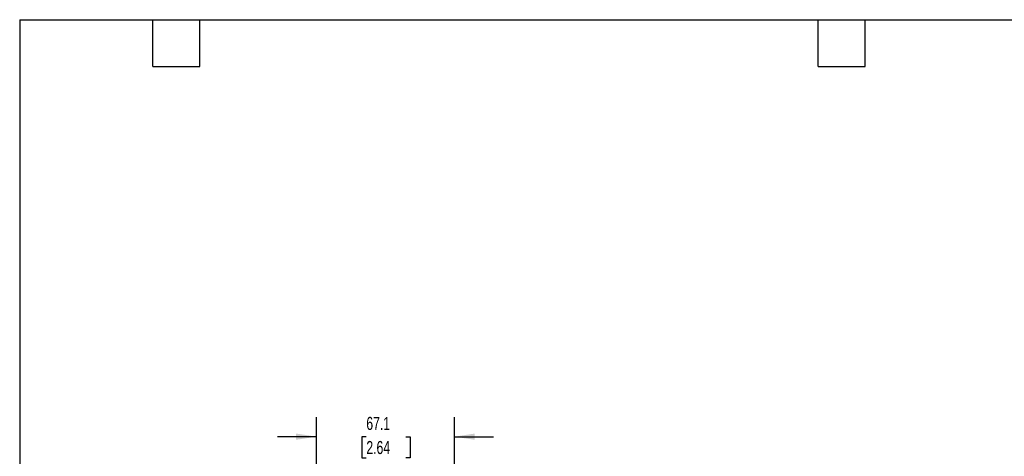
# Model space of a CAD drawing. Header units: millimetres. Extents: x 19 to 819, y 19 to 629.
# Tile 41 of 73: x 19 to 498, y 416 to 629. Entities that reach past the tile are written whole.
import ezdxf

# ---------------------------------------------------------------- set-up
doc = ezdxf.new("R2010")
doc.units = ezdxf.units.MM
doc.header["$LTSCALE"] = 3
doc.layers.add('DIMENSIONS', color=140, linetype='Continuous', lineweight=25)
doc.layers.add('TEXT', color=140, linetype='Continuous', lineweight=25)
doc.styles.add('SLDTEXTSTYLE0', font='TXT', dxfattribs={"width": 0.7})
doc.dimstyles.new('SLDDIMSTYLE2', dxfattribs={"dimtxt": 6.474023, "dimasz": 9.906, "dimexe": 0, "dimexo": 0.0625, "dimgap": 1.618506, "dimtad": 0, "dimtih": 1, "dimtoh": 1, "dimrnd": 1e-09, "dimzin": 12, "dimdsep": 46, "dimtxsty": 'SLDTEXTSTYLE0', "dimsah": 1, "dimcen": 0.09, "dimadec": 0, "dimazin": 3, "dimtfac": 1, "dimtmove": 0, "dimatfit": 0, "dimfxl": 0, "dimfrac": 2, "dimtolj": 1, "dimtzin": 12, "dimarcsym": 0})

# ---------------------------------------------------------------- blocks, each defined once
blk = doc.blocks.new('_D_7')
at = {"layer": 'DIMENSIONS'}
for p, q in [((163.51, 335.04), (163.51, 435.21)), ((230.64, 335.04), (230.64, 435.21)), ((163.51, 425.69), (144.46, 425.69)), ((187.77, 425.69), (185.59, 425.69)), ((185.59, 425.69), (185.59, 415.4)), ((207.01, 425.69), (209.18, 425.69)), ((209.18, 425.69), (209.18, 415.4)), ((230.64, 425.69), (249.69, 425.69)), ((185.59, 415.4), (187.77, 415.4)), ((209.18, 415.4), (207.01, 415.4))]:
    blk.add_line(p, q, dxfattribs=at)
for points in [[(163.51, 425.69), (153.6, 427.21), (153.6, 424.16)], [(230.64, 425.69), (240.55, 424.16), (240.55, 427.21)]]:
    blk.add_solid(points, dxfattribs=at)
at = {"layer": 'DIMENSIONS', "char_height": 6.35, "attachment_point": 1, "style": 'SLDTEXTSTYLE0'}
for s, insert in [('67.1', (187.77, 435.32)), ('2.64', (187.77, 423.58))]:
    blk.add_mtext(s, dxfattribs=dict(at, insert=insert))

msp = doc.modelspace()

# ---------------------------------------------------------------- linework, layer by layer
at = {"layer": 'TEXT'}
for p, q in [((19.05, 628.65), (819.15, 628.65)), ((19.05, 628.65), (19.05, 19.05)), ((83.82, 605.79), (83.82, 628.65)), ((106.68, 605.79), (106.68, 628.65)), ((407.67, 605.79), (407.67, 628.65)), ((430.53, 605.79), (430.53, 628.65)), ((83.82, 605.79), (106.68, 605.79)), ((407.67, 605.79), (430.53, 605.79))]:
    msp.add_line(p, q, dxfattribs=at)

# ---------------------------------------------------------------- dimensions: what is measured, and where the dimension line sits
at = {"layer": 'DIMENSIONS'}
dim = msp.add_linear_dim(base=(230.644522, 425.68663), p1=(163.510937, 331.229531), p2=(230.644522, 331.229531), dimstyle='SLDDIMSTYLE2', dxfattribs=at)
dim.commit()
dim.dimension.update_dxf_attribs({"geometry": '_D_7', "text_midpoint": (197.387146, 425.68663), "dimtype": 160})

doc.saveas('drawing.dxf')
